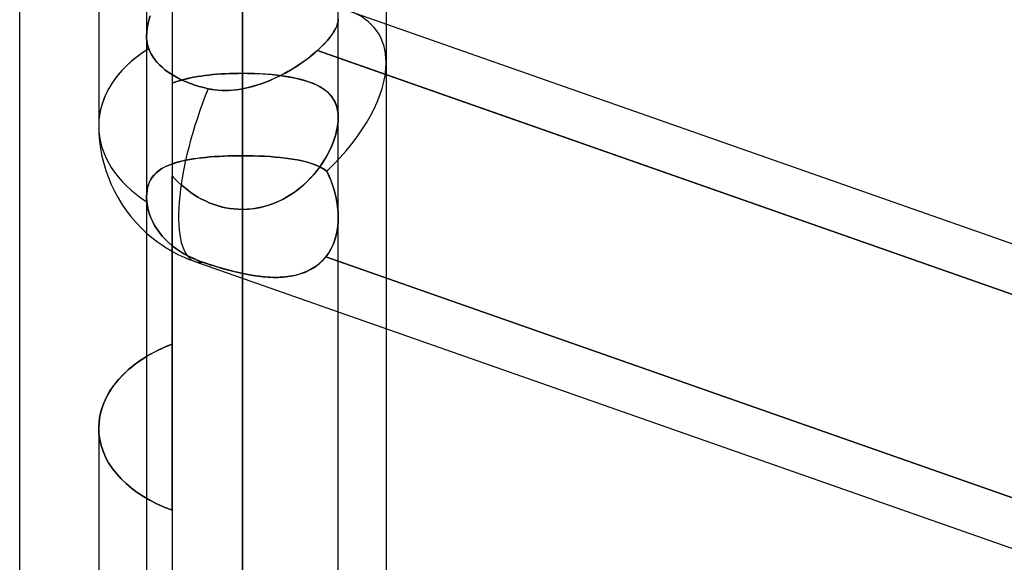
# Model space of a CAD drawing. Header units: millimetres. Extents: x -54 to 130, y -185 to 185.
# Tile 29 of 78: x 23.17 to 29.7, y -35.18 to -31.58. Entities that reach past the tile are written whole.
import ezdxf

# ---------------------------------------------------------------- set-up
doc = ezdxf.new("R2010")
doc.units = ezdxf.units.MM
doc.layers.add('MAIN-1', color=7, linetype='Continuous')
doc.layers.add('MAIN-2', color=7, linetype='Continuous')

msp = doc.modelspace()

# ---------------------------------------------------------------- linework, layer by layer
at = {"layer": 'MAIN-1'}
for p, q in [((24.0125, 0), (24.0125, -96.053)), ((25.2825, -96.053), (25.2825, 0)), ((23.1713, -45.72), (23.1713, 0)), ((24.6475, -96.649), (24.6475, 0)), ((25.6, -26.195), (25.6, -31.6087)), ((23.695, -30.2452), (23.695, -32.284)), ((25.357, -31.5235), (36.8125, -35.542)), ((25.2825, -31.8333), (36.8125, -35.8779)), ((24.6475, -35.1758), (24.6475, -32.4817)), ((25.2825, -33.5162), (36.8125, -37.5608)), ((25.6, -33.6276), (25.6, -35.6499)), ((23.9285, -33.8692), (23.8901, -33.9011)), ((23.9692, -33.8396), (23.9285, -33.8692)), ((24.0125, -33.8118), (23.9692, -33.8396)), ((23.8542, -33.935), (23.8214, -33.9705)), ((23.8901, -33.9011), (23.8542, -33.935)), ((23.8214, -33.9705), (23.7919, -34.0076)), ((23.7661, -34.046), (23.7443, -34.0853)), ((23.7919, -34.0076), (23.7661, -34.046)), ((23.7265, -34.1254), (23.7127, -34.1659)), ((23.7443, -34.0853), (23.7265, -34.1254)), ((23.7127, -34.1659), (23.7028, -34.2064)), ((23.697, -34.2466), (23.695, -34.2863)), ((23.7028, -34.2064), (23.697, -34.2466)), ((23.695, -34.2863), (23.695, -36.3251))]:
    msp.add_line(p, q, dxfattribs=at)
msp.add_arc((24.6475, -32.284), 0.9525, 179.99996, 228.18974, dxfattribs=at)
msp.add_ellipse((24.6475, -32.284), major_axis=(-0.9525, 0), ratio=0.707107, start_param=-0.84107, end_param=0, dxfattribs=at)
at = {"layer": 'MAIN-2'}
for p, q in [((24.6475, 0), (24.6475, -95.8098)), ((24.6475, 0), (24.6475, -96.649)), ((24.6475, 0), (24.6475, -32.0385)), ((24.6475, -32.4817), (24.6475, 0)), ((24.6475, -32.0385), (24.6475, 0)), ((24.6475, -28.8864), (24.6475, -32.4817)), ((24.6475, -32.4817), (24.6475, -28.8864)), ((24.1812, -30.8639), (24.1812, -33.7304)), ((24.6475, -30.8533), (24.6475, -31.9357)), ((24.6475, -31.9357), (24.6475, -30.8533)), ((24.0203, -31.6134), (24.0264, -31.5863)), ((24.0271, -31.5836), (24.0207, -31.6114)), ((24.0264, -31.5863), (24.034, -31.5587)), ((24.0351, -31.5553), (24.0271, -31.5836)), ((24.6475, -35.1758), (24.6475, -31.5805)), ((24.6475, -31.5805), (24.6475, -35.1758)), ((25.2814, -31.5901), (25.2825, -31.5749)), ((25.2825, -31.5751), (25.2814, -31.5903)), ((24.0133, -31.665), (24.016, -31.6397)), ((24.0161, -31.6384), (24.0134, -31.6643)), ((24.016, -31.6397), (24.0203, -31.6134)), ((24.0207, -31.6114), (24.0161, -31.6384)), ((25.2541, -31.6598), (25.2645, -31.6411)), ((25.2644, -31.6413), (25.2541, -31.6599)), ((25.2724, -31.6234), (25.2644, -31.6413)), ((25.2645, -31.6411), (25.2725, -31.6231)), ((25.278, -31.6064), (25.2724, -31.6234)), ((25.2725, -31.6231), (25.2781, -31.6061)), ((25.2814, -31.5903), (25.278, -31.6064)), ((25.2781, -31.6061), (25.2814, -31.5901)), ((25.6, -31.6087), (25.6, -31.8663)), ((24.0134, -31.6643), (24.0125, -31.6891)), ((24.0125, -31.6892), (24.0133, -31.665)), ((24.0125, -31.6891), (24.0129, -31.7044)), ((24.0129, -31.7045), (24.0125, -31.6892)), ((24.0129, -31.7044), (24.014, -31.7193)), ((24.014, -31.7193), (24.0129, -31.7045)), ((25.2264, -31.6995), (25.209, -31.7203)), ((25.2093, -31.7201), (25.2265, -31.6993)), ((25.2414, -31.6793), (25.2264, -31.6995)), ((25.2265, -31.6993), (25.2415, -31.6792)), ((25.2541, -31.6599), (25.2414, -31.6793)), ((25.2415, -31.6792), (25.2541, -31.6598)), ((24.014, -31.7193), (24.0159, -31.7337)), ((24.0159, -31.7337), (24.014, -31.7193)), ((24.0159, -31.7337), (24.0187, -31.7475)), ((24.0186, -31.7475), (24.0159, -31.7337)), ((24.0221, -31.7608), (24.0186, -31.7475)), ((24.0187, -31.7475), (24.0221, -31.7608)), ((24.0221, -31.7608), (24.0263, -31.7734)), ((24.0263, -31.7734), (24.0221, -31.7608)), ((24.0263, -31.7734), (24.0344, -31.7923)), ((24.0343, -31.7923), (24.0263, -31.7734)), ((25.168, -31.7631), (25.1445, -31.7849)), ((25.1445, -31.7849), (25.1681, -31.7631)), ((25.1896, -31.7416), (25.168, -31.7631)), ((25.1681, -31.7631), (25.1898, -31.7414)), ((25.209, -31.7203), (25.1896, -31.7416)), ((25.1898, -31.7414), (25.2093, -31.7201)), ((24.044, -31.8107), (24.0343, -31.7923)), ((24.0344, -31.7923), (24.044, -31.8107)), ((24.044, -31.8107), (24.0549, -31.8284)), ((24.0549, -31.8284), (24.044, -31.8107)), ((24.0549, -31.8284), (24.067, -31.8451)), ((24.067, -31.8451), (24.0549, -31.8284)), ((24.067, -31.8451), (24.0811, -31.862)), ((24.0811, -31.862), (24.067, -31.8451)), ((25.0786, -31.8388), (25.0544, -31.8565)), ((25.0599, -31.8525), (25.0826, -31.8358)), ((25.1018, -31.8208), (25.0786, -31.8388)), ((25.0826, -31.8358), (25.1043, -31.8189)), ((25.1238, -31.8028), (25.1018, -31.8208)), ((25.1043, -31.8189), (25.1249, -31.8019)), ((25.1445, -31.7849), (25.1238, -31.8028)), ((25.1249, -31.8019), (25.1445, -31.7849)), ((36.8358, -35.8861), (25.1445, -31.7849)), ((25.1445, -31.7849), (25.2825, -31.8333)), ((24.0811, -31.862), (24.0971, -31.879)), ((24.0971, -31.879), (24.0811, -31.862)), ((24.0971, -31.879), (24.1149, -31.8957)), ((24.1149, -31.8957), (24.0971, -31.879)), ((24.1149, -31.8957), (24.1343, -31.9118)), ((24.1343, -31.9118), (24.1149, -31.8957)), ((24.1343, -31.9118), (24.1551, -31.9273)), ((24.1551, -31.9273), (24.1343, -31.9118)), ((24.9767, -31.9074), (24.9492, -31.9234)), ((24.961, -31.9167), (24.9868, -31.9013)), ((25.0034, -31.8908), (24.9767, -31.9074)), ((24.9868, -31.9013), (25.0119, -31.8854)), ((25.0294, -31.8738), (25.0034, -31.8908)), ((25.0119, -31.8854), (25.0363, -31.8691)), ((25.0544, -31.8565), (25.0294, -31.8738)), ((25.0363, -31.8691), (25.0599, -31.8525)), ((25.6, -31.8663), (25.6, -33.6276)), ((24.1551, -31.9273), (24.1767, -31.9417)), ((24.1767, -31.9417), (24.1551, -31.9273)), ((24.1767, -31.9417), (24.1989, -31.9551)), ((24.1989, -31.9551), (24.1767, -31.9417)), ((24.1989, -31.9551), (24.2223, -31.9678)), ((24.2223, -31.9678), (24.1989, -31.9551)), ((24.2223, -31.9678), (24.2476, -31.9803)), ((24.2476, -31.9803), (24.2223, -31.9678)), ((24.2384, -31.9823), (24.2592, -31.9766)), ((24.2597, -31.9765), (24.2389, -31.9822)), ((24.2476, -31.9803), (24.2746, -31.9922)), ((24.2746, -31.9922), (24.2476, -31.9803)), ((24.2592, -31.9766), (24.2807, -31.9713)), ((24.2812, -31.9712), (24.2597, -31.9765)), ((24.2807, -31.9713), (24.303, -31.9663)), ((24.3035, -31.9662), (24.2812, -31.9712)), ((24.303, -31.9663), (24.3261, -31.9618)), ((24.3265, -31.9617), (24.3035, -31.9662)), ((24.3261, -31.9618), (24.3498, -31.9576)), ((24.3503, -31.9575), (24.3265, -31.9617)), ((24.3498, -31.9576), (24.3743, -31.9538)), ((24.3748, -31.9537), (24.3503, -31.9575)), ((24.3743, -31.9538), (24.3995, -31.9504)), ((24.3999, -31.9503), (24.3748, -31.9537)), ((24.3995, -31.9504), (24.4253, -31.9473)), ((24.4257, -31.9473), (24.3999, -31.9503)), ((24.4253, -31.9473), (24.4518, -31.9446)), ((24.4521, -31.9445), (24.4257, -31.9473)), ((24.4518, -31.9446), (24.4788, -31.9422)), ((24.4791, -31.9422), (24.4521, -31.9445)), ((24.4788, -31.9422), (24.5061, -31.9402)), ((24.5064, -31.9402), (24.4791, -31.9422)), ((24.5061, -31.9402), (24.5338, -31.9386)), ((24.5341, -31.9386), (24.5064, -31.9402)), ((24.5338, -31.9386), (24.5618, -31.9373)), ((24.5621, -31.9373), (24.5341, -31.9386)), ((24.5618, -31.9373), (24.5901, -31.9364)), ((24.5903, -31.9364), (24.5621, -31.9373)), ((24.5901, -31.9364), (24.6187, -31.9359)), ((24.6188, -31.9359), (24.5903, -31.9364)), ((24.6187, -31.9359), (24.6475, -31.9357)), ((24.6475, -31.9357), (24.6188, -31.9359)), ((24.6475, -41.529), (24.6475, -31.9357)), ((24.687, -31.936), (24.6475, -31.9357)), ((24.6475, -31.9357), (24.6812, -31.9359)), ((24.6812, -31.9359), (24.7147, -31.9367)), ((24.7261, -31.937), (24.687, -31.936)), ((24.7147, -31.9367), (24.7478, -31.9379)), ((24.7646, -31.9388), (24.7261, -31.937)), ((24.7478, -31.9379), (24.7805, -31.9397)), ((24.8025, -31.9411), (24.7646, -31.9388)), ((24.7805, -31.9397), (24.8128, -31.9419)), ((24.8397, -31.9442), (24.8025, -31.9411)), ((24.8128, -31.9419), (24.8445, -31.9447)), ((24.8239, -31.985), (24.8522, -31.9727)), ((24.863, -31.9678), (24.8332, -31.9811)), ((24.876, -31.948), (24.8397, -31.9442)), ((24.8445, -31.9447), (24.8755, -31.948)), ((24.8522, -31.9727), (24.8802, -31.9597)), ((24.8923, -31.9537), (24.863, -31.9678)), ((24.8755, -31.948), (24.9056, -31.9517)), ((24.9111, -31.9524), (24.876, -31.948)), ((24.8802, -31.9597), (24.9076, -31.946)), ((24.9211, -31.9389), (24.8923, -31.9537)), ((24.9056, -31.9517), (24.9348, -31.9559)), ((24.9076, -31.946), (24.9346, -31.9316)), ((24.9449, -31.9576), (24.9111, -31.9524)), ((24.9492, -31.9234), (24.9211, -31.9389)), ((24.9346, -31.9316), (24.961, -31.9167)), ((24.9348, -31.9559), (24.963, -31.9607)), ((24.9774, -31.9634), (24.9449, -31.9576)), ((24.963, -31.9607), (24.9902, -31.966)), ((25.0085, -31.9699), (24.9774, -31.9634)), ((24.9902, -31.966), (25.0165, -31.9718)), ((25.0382, -31.9772), (25.0085, -31.9699)), ((25.0165, -31.9718), (25.0416, -31.9781)), ((25.0663, -31.9853), (25.0382, -31.9772)), ((25.0416, -31.9781), (25.0657, -31.9851)), ((24.1996, -31.995), (24.1812, -32.002)), ((24.1812, -32.002), (24.1994, -31.995)), ((24.1812, -32.002), (24.1812, -41.7329)), ((24.1994, -31.995), (24.2185, -31.9885)), ((24.2189, -31.9884), (24.1996, -31.995)), ((24.2185, -31.9885), (24.2384, -31.9823)), ((24.2389, -31.9822), (24.2189, -31.9884)), ((24.2746, -31.9922), (24.3029, -32.0033)), ((24.3029, -32.0033), (24.2746, -31.9922)), ((24.3029, -32.0033), (24.3322, -32.0136)), ((24.3322, -32.0136), (24.3029, -32.0033)), ((24.3322, -32.0136), (24.3619, -32.0227)), ((24.3619, -32.0227), (24.3322, -32.0136)), ((24.3619, -32.0227), (24.3915, -32.0308)), ((24.3915, -32.0308), (24.3619, -32.0227)), ((24.3915, -32.0308), (24.421, -32.0378)), ((24.421, -32.0378), (24.3915, -32.0308)), ((24.421, -32.0378), (24.4431, -32.0421)), ((24.4411, -32.0418), (24.421, -32.0378)), ((24.4614, -32.0449), (24.4411, -32.0418)), ((24.4431, -32.0421), (24.4653, -32.0454)), ((24.4818, -32.0472), (24.4614, -32.0449)), ((24.4653, -32.0454), (24.4877, -32.0477)), ((24.5787, -32.0476), (24.6016, -32.0454)), ((24.606, -32.0449), (24.5852, -32.0471)), ((24.6016, -32.0454), (24.6246, -32.0423)), ((24.6267, -32.042), (24.606, -32.0449)), ((24.6246, -32.0423), (24.6475, -32.0385)), ((24.6475, -32.0385), (24.6267, -32.042)), ((24.679, -32.032), (24.6475, -32.0385)), ((24.6475, -32.0385), (24.6774, -32.0323)), ((24.6774, -32.0323), (24.7072, -32.025)), ((24.7104, -32.0241), (24.679, -32.032)), ((24.7072, -32.025), (24.7368, -32.0165)), ((24.7415, -32.015), (24.7104, -32.0241)), ((24.7368, -32.0165), (24.7661, -32.0069)), ((24.7724, -32.0047), (24.7415, -32.015)), ((24.7661, -32.0069), (24.7952, -31.9964)), ((24.803, -31.9934), (24.7724, -32.0047)), ((24.7952, -31.9964), (24.8239, -31.985)), ((24.8332, -31.9811), (24.803, -31.9934)), ((25.0657, -31.9851), (25.0888, -31.9926)), ((25.0929, -31.9941), (25.0663, -31.9853)), ((25.0888, -31.9926), (25.1106, -32.0008)), ((25.1179, -32.0037), (25.0929, -31.9941)), ((25.1106, -32.0008), (25.1314, -32.0096)), ((25.1411, -32.0142), (25.1179, -32.0037)), ((25.1314, -32.0096), (25.1509, -32.0191)), ((25.1627, -32.0256), (25.1411, -32.0142)), ((25.1509, -32.0191), (25.1692, -32.0294)), ((25.1826, -32.0379), (25.1627, -32.0256)), ((25.1692, -32.0294), (25.1863, -32.0404)), ((25.2007, -32.0512), (25.1826, -32.0379)), ((25.1863, -32.0404), (25.2021, -32.0522)), ((24.5024, -32.0487), (24.4818, -32.0472)), ((24.4877, -32.0477), (24.5103, -32.0491)), ((24.523, -32.0494), (24.5024, -32.0487)), ((24.5103, -32.0491), (24.533, -32.0495)), ((24.5437, -32.0494), (24.523, -32.0494)), ((24.533, -32.0495), (24.5558, -32.049)), ((24.5644, -32.0486), (24.5437, -32.0494)), ((24.5558, -32.049), (24.5787, -32.0476)), ((24.5852, -32.0471), (24.5644, -32.0486)), ((25.2171, -32.0655), (25.2007, -32.0512)), ((25.2021, -32.0522), (25.2166, -32.065)), ((25.2166, -32.065), (25.2299, -32.0788)), ((25.2318, -32.081), (25.2171, -32.0655)), ((25.2299, -32.0788), (25.2418, -32.0936)), ((25.2448, -32.0979), (25.2318, -32.081)), ((25.2418, -32.0936), (25.2523, -32.1096)), ((25.256, -32.1161), (25.2448, -32.0979)), ((25.2523, -32.1096), (25.2614, -32.1267)), ((25.2654, -32.1359), (25.256, -32.1161)), ((25.2614, -32.1267), (25.2689, -32.145)), ((25.2728, -32.1573), (25.2654, -32.1359)), ((25.2689, -32.145), (25.2748, -32.1646)), ((25.2782, -32.1802), (25.2728, -32.1573)), ((25.2748, -32.1646), (25.2791, -32.1854)), ((25.2815, -32.2046), (25.2782, -32.1802)), ((25.2791, -32.1854), (25.2817, -32.2073)), ((25.2814, -32.2576), (25.2825, -32.2303)), ((25.2825, -32.2303), (25.2815, -32.2046)), ((25.2825, -32.2303), (25.2816, -32.2545)), ((25.2817, -32.2073), (25.2825, -32.2303)), ((25.2744, -32.3063), (25.2682, -32.3333)), ((25.2723, -32.3164), (25.278, -32.2864)), ((25.2789, -32.2799), (25.2744, -32.3063)), ((25.278, -32.2864), (25.2814, -32.2576)), ((25.2816, -32.2545), (25.2789, -32.2799)), ((25.2603, -32.3608), (25.2507, -32.3886)), ((25.2544, -32.3782), (25.2644, -32.3471)), ((25.2682, -32.3333), (25.2603, -32.3608)), ((25.2644, -32.3471), (25.2723, -32.3164)), ((25.2395, -32.4166), (25.2267, -32.4447)), ((25.2284, -32.4412), (25.2424, -32.4096)), ((25.2507, -32.3886), (25.2395, -32.4166)), ((25.2424, -32.4096), (25.2544, -32.3782)), ((24.3476, -32.4993), (24.321, -32.5032)), ((24.325, -32.5026), (24.3513, -32.4988)), ((24.3751, -32.4959), (24.3476, -32.4993)), ((24.3513, -32.4988), (24.3783, -32.4955)), ((24.4032, -32.4929), (24.3751, -32.4959)), ((24.3783, -32.4955), (24.4062, -32.4926)), ((24.4322, -32.4902), (24.4032, -32.4929)), ((24.4062, -32.4926), (24.4348, -32.49)), ((24.4618, -32.4879), (24.4322, -32.4902)), ((24.4348, -32.49), (24.464, -32.4878)), ((24.492, -32.486), (24.4618, -32.4879)), ((24.464, -32.4878), (24.4936, -32.4859)), ((24.5225, -32.4844), (24.492, -32.486)), ((24.4936, -32.4859), (24.5237, -32.4844)), ((24.5534, -32.4832), (24.5225, -32.4844)), ((24.5237, -32.4844), (24.5542, -32.4832)), ((24.5845, -32.4824), (24.5534, -32.4832)), ((24.5542, -32.4832), (24.585, -32.4824)), ((24.6159, -32.4819), (24.5845, -32.4824)), ((24.585, -32.4824), (24.6161, -32.4819)), ((24.6475, -32.4817), (24.6159, -32.4819)), ((24.6161, -32.4819), (24.6475, -32.4817)), ((24.6475, -32.4817), (24.6848, -32.4819)), ((24.6475, -35.1758), (24.6475, -32.4817)), ((24.6475, -32.4817), (24.6475, -35.1758)), ((24.6849, -32.482), (24.6475, -32.4817)), ((24.6848, -32.4819), (24.7219, -32.4827)), ((24.7219, -32.4827), (24.6849, -32.482)), ((24.7219, -32.4827), (24.7586, -32.4839)), ((24.7584, -32.4838), (24.7219, -32.4827)), ((24.7945, -32.4855), (24.7584, -32.4838)), ((24.7586, -32.4839), (24.7948, -32.4855)), ((24.8299, -32.4877), (24.7945, -32.4855)), ((24.7948, -32.4855), (24.8305, -32.4877)), ((24.8646, -32.4904), (24.8299, -32.4877)), ((24.8305, -32.4877), (24.8656, -32.4904)), ((24.8985, -32.4935), (24.8646, -32.4904)), ((24.8656, -32.4904), (24.8996, -32.4937)), ((24.9313, -32.4973), (24.8985, -32.4935)), ((24.8996, -32.4937), (24.9326, -32.4974)), ((24.963, -32.5015), (24.9313, -32.4973)), ((24.9326, -32.4974), (24.9645, -32.5018)), ((24.9935, -32.5064), (24.963, -32.5015)), ((24.9645, -32.5018), (24.9952, -32.5067)), ((25.1967, -32.5004), (25.1796, -32.5278)), ((25.1946, -32.5039), (25.2125, -32.4726)), ((25.2125, -32.4727), (25.1967, -32.5004)), ((25.2125, -32.4726), (25.2284, -32.4412)), ((25.2267, -32.4447), (25.2125, -32.4727)), ((24.098, -32.5774), (24.1134, -32.5673)), ((24.1261, -32.5602), (24.11, -32.5695)), ((24.1134, -32.5673), (24.13, -32.5581)), ((24.1433, -32.5516), (24.1261, -32.5602)), ((24.13, -32.5581), (24.1477, -32.5496)), ((24.1617, -32.5436), (24.1433, -32.5516)), ((24.1477, -32.5496), (24.1664, -32.5418)), ((24.1812, -32.5363), (24.1617, -32.5436)), ((24.1664, -32.5418), (24.1861, -32.5346)), ((24.2019, -32.5295), (24.1812, -32.5363)), ((24.1861, -32.5346), (24.2069, -32.528)), ((24.2236, -32.5232), (24.2019, -32.5295)), ((24.2069, -32.528), (24.2286, -32.5219)), ((24.2465, -32.5175), (24.2236, -32.5232)), ((24.2286, -32.5219), (24.2514, -32.5164)), ((24.2704, -32.5123), (24.2465, -32.5175)), ((24.2514, -32.5164), (24.275, -32.5113)), ((24.2953, -32.5075), (24.2704, -32.5123)), ((24.275, -32.5113), (24.2995, -32.5067)), ((24.321, -32.5032), (24.2953, -32.5075)), ((24.2995, -32.5067), (24.325, -32.5026)), ((25.0227, -32.5119), (24.9935, -32.5064)), ((24.9952, -32.5067), (25.0247, -32.5123)), ((25.0507, -32.518), (25.0227, -32.5119)), ((25.0247, -32.5123), (25.0529, -32.5186)), ((25.0773, -32.5249), (25.0507, -32.518)), ((25.0529, -32.5186), (25.0795, -32.5255)), ((25.1025, -32.5325), (25.0773, -32.5249)), ((25.0795, -32.5255), (25.1047, -32.5332)), ((25.1263, -32.5409), (25.1025, -32.5325)), ((25.1047, -32.5332), (25.1282, -32.5416)), ((25.1487, -32.5502), (25.1263, -32.5409)), ((25.1282, -32.5416), (25.1502, -32.5509)), ((25.1296, -32.5955), (25.1532, -32.5656)), ((25.1611, -32.5548), (25.1413, -32.5811)), ((25.1695, -32.5605), (25.1487, -32.5502)), ((25.1502, -32.5509), (25.1706, -32.5611)), ((25.1532, -32.5656), (25.1749, -32.535)), ((25.1796, -32.5278), (25.1611, -32.5548)), ((25.1887, -32.5718), (25.1695, -32.5605)), ((25.1706, -32.5611), (25.1893, -32.5722)), ((25.1749, -32.535), (25.1946, -32.5039)), ((24.0471, -32.6279), (24.0381, -32.6424)), ((24.0389, -32.6409), (24.0482, -32.6263)), ((24.0573, -32.6144), (24.0471, -32.6279)), ((24.0482, -32.6263), (24.0588, -32.6126)), ((24.0688, -32.6018), (24.0573, -32.6144)), ((24.0588, -32.6126), (24.0707, -32.5999)), ((24.0814, -32.5902), (24.0688, -32.6018)), ((24.0707, -32.5999), (24.0837, -32.5882)), ((24.0951, -32.5794), (24.0814, -32.5902)), ((24.0837, -32.5882), (24.098, -32.5774)), ((24.11, -32.5695), (24.0951, -32.5794)), ((24.1998, -32.6342), (24.1812, -32.614)), ((24.1812, -32.614), (24.1999, -32.6343)), ((24.1812, -34.8314), (24.1812, -32.614)), ((25.0978, -32.6314), (25.0743, -32.6553)), ((25.0769, -32.6528), (25.1041, -32.6247)), ((25.1202, -32.6067), (25.0978, -32.6314)), ((25.1041, -32.6247), (25.1296, -32.5955)), ((25.1413, -32.5811), (25.1202, -32.6067)), ((25.2064, -32.5843), (25.1887, -32.5718)), ((25.1893, -32.5722), (25.2064, -32.5843)), ((25.2064, -32.5843), (25.2216, -32.6165)), ((25.2215, -32.6161), (25.2064, -32.5843)), ((25.2351, -32.6488), (25.2215, -32.6161)), ((25.2216, -32.6165), (25.2353, -32.6495)), ((24.0189, -32.6927), (24.0154, -32.7116)), ((24.0155, -32.711), (24.0192, -32.6917)), ((24.024, -32.6748), (24.0189, -32.6927)), ((24.0192, -32.6917), (24.0244, -32.6736)), ((24.0304, -32.6581), (24.024, -32.6748)), ((24.0244, -32.6736), (24.031, -32.6567)), ((24.0381, -32.6424), (24.0304, -32.6581)), ((24.031, -32.6567), (24.0389, -32.6409)), ((24.2192, -32.6538), (24.1998, -32.6342)), ((24.1999, -32.6343), (24.2194, -32.654)), ((24.2395, -32.6728), (24.2192, -32.6538)), ((24.2194, -32.654), (24.2397, -32.673)), ((24.2606, -32.6912), (24.2395, -32.6728)), ((24.2397, -32.673), (24.2607, -32.6912)), ((24.2825, -32.7086), (24.2606, -32.6912)), ((24.2607, -32.6912), (24.2825, -32.7086)), ((25.0172, -32.705), (25.0478, -32.6797)), ((25.0496, -32.6781), (25.0238, -32.6997)), ((25.0478, -32.6797), (25.0769, -32.6528)), ((25.0743, -32.6553), (25.0496, -32.6781)), ((25.2471, -32.6823), (25.2351, -32.6488)), ((25.2353, -32.6495), (25.2475, -32.6832)), ((25.2576, -32.7164), (25.2471, -32.6823)), ((25.2475, -32.6832), (25.2579, -32.7176)), ((24.0125, -32.7521), (24.0132, -32.7311)), ((24.0132, -32.7314), (24.0125, -32.7522)), ((24.0125, -32.7578), (24.0125, -32.7521)), ((24.0125, -32.7522), (24.0125, -32.7578)), ((24.0127, -32.7636), (24.0125, -32.7578)), ((24.0125, -32.7578), (24.0127, -32.7636)), ((24.0132, -32.7311), (24.0155, -32.711)), ((24.0154, -32.7116), (24.0132, -32.7314)), ((24.3051, -32.7252), (24.2825, -32.7086)), ((24.2825, -32.7086), (24.305, -32.7251)), ((24.305, -32.7251), (24.3283, -32.7408)), ((24.3284, -32.7409), (24.3051, -32.7252)), ((24.3283, -32.7408), (24.3522, -32.7554)), ((24.3524, -32.7555), (24.3284, -32.7409)), ((24.3522, -32.7554), (24.3768, -32.769)), ((24.377, -32.7692), (24.3524, -32.7555)), ((24.9401, -32.757), (24.9102, -32.7732)), ((24.9167, -32.7698), (24.9516, -32.7502)), ((24.969, -32.7393), (24.9401, -32.757)), ((24.9516, -32.7502), (24.9851, -32.7286)), ((24.9969, -32.7202), (24.969, -32.7393)), ((24.9851, -32.7286), (25.0172, -32.705)), ((25.0238, -32.6997), (24.9969, -32.7202)), ((25.2663, -32.751), (25.2576, -32.7164)), ((25.2579, -32.7176), (25.2666, -32.7523)), ((25.2733, -32.7859), (25.2663, -32.751)), ((25.2666, -32.7523), (25.2735, -32.7871)), ((24.0129, -32.7694), (24.0127, -32.7636)), ((24.0127, -32.7636), (24.0129, -32.7694)), ((24.0133, -32.7752), (24.0129, -32.7694)), ((24.0129, -32.7694), (24.0133, -32.7752)), ((24.0137, -32.7812), (24.0133, -32.7752)), ((24.0133, -32.7752), (24.0137, -32.7812)), ((24.0143, -32.7872), (24.0137, -32.7812)), ((24.0137, -32.7812), (24.0143, -32.7872)), ((24.0143, -32.7872), (24.018, -32.8141)), ((24.018, -32.8141), (24.0143, -32.7872)), ((24.018, -32.8141), (24.0237, -32.8412)), ((24.0237, -32.8412), (24.018, -32.8141)), ((24.3768, -32.769), (24.402, -32.7816)), ((24.4022, -32.7817), (24.377, -32.7692)), ((24.402, -32.7816), (24.4277, -32.793)), ((24.428, -32.7931), (24.4022, -32.7817)), ((24.4277, -32.793), (24.454, -32.8032)), ((24.4544, -32.8033), (24.428, -32.7931)), ((24.454, -32.8032), (24.4807, -32.8121)), ((24.4811, -32.8122), (24.4544, -32.8033)), ((24.4807, -32.8121), (24.5078, -32.8197)), ((24.5082, -32.8198), (24.4811, -32.8122)), ((24.5078, -32.8197), (24.5354, -32.826)), ((24.5356, -32.8261), (24.5082, -32.8198)), ((24.5354, -32.826), (24.5632, -32.831)), ((24.5632, -32.831), (24.5356, -32.8261)), ((24.7493, -32.828), (24.7156, -32.8332)), ((24.7274, -32.8316), (24.7667, -32.8246)), ((24.7827, -32.8208), (24.7493, -32.828)), ((24.7667, -32.8246), (24.8054, -32.8147)), ((24.8156, -32.8117), (24.7827, -32.8208)), ((24.8054, -32.8147), (24.8434, -32.8023)), ((24.8478, -32.8006), (24.8156, -32.8117)), ((24.8434, -32.8023), (24.8807, -32.7872)), ((24.8794, -32.7878), (24.8478, -32.8006)), ((24.9102, -32.7732), (24.8794, -32.7878)), ((24.8807, -32.7872), (24.9167, -32.7698)), ((25.2783, -32.821), (25.2733, -32.7859)), ((25.2735, -32.7871), (25.2785, -32.8219)), ((25.2814, -32.856), (25.2783, -32.821)), ((25.2785, -32.8219), (25.2815, -32.8565)), ((24.0237, -32.8412), (24.0316, -32.8681)), ((24.0316, -32.8681), (24.0237, -32.8412)), ((24.0316, -32.8681), (24.0414, -32.8943)), ((24.0414, -32.8943), (24.0316, -32.8681)), ((24.5911, -32.8345), (24.5632, -32.831)), ((24.5632, -32.831), (24.5911, -32.8345)), ((24.6192, -32.8367), (24.5911, -32.8345)), ((24.5911, -32.8345), (24.6193, -32.8367)), ((24.6475, -32.8374), (24.6192, -32.8367)), ((24.6193, -32.8367), (24.6475, -32.8374)), ((24.6475, -32.8374), (24.6876, -32.8359)), ((24.6817, -32.8363), (24.6475, -32.8374)), ((24.6475, -32.8374), (24.6475, -42.799)), ((24.6475, -32.8374), (24.6475, -36.4423)), ((24.6475, -36.4423), (24.6475, -32.8374)), ((24.7156, -32.8332), (24.6817, -32.8363)), ((24.6876, -32.8359), (24.7274, -32.8316)), ((25.2813, -32.9276), (25.2825, -32.8907)), ((25.2825, -32.8908), (25.2813, -32.9277)), ((25.2825, -32.8907), (25.2814, -32.856)), ((25.2815, -32.8565), (25.2825, -32.8908)), ((25.2825, -35.6622), (25.2825, -32.891)), ((24.0414, -32.8943), (24.0527, -32.9194)), ((24.0527, -32.9194), (24.0414, -32.8943)), ((24.0527, -32.9194), (24.0655, -32.9431)), ((24.0655, -32.9431), (24.0527, -32.9194)), ((24.0655, -32.9431), (24.0802, -32.9669)), ((24.0802, -32.9669), (24.0655, -32.9431)), ((25.2813, -32.9277), (25.2775, -32.9639)), ((25.2776, -32.9637), (25.2813, -32.9276)), ((24.0802, -32.9669), (24.0972, -32.9906)), ((24.0972, -32.9906), (24.0802, -32.9669)), ((24.0972, -32.9906), (24.1162, -33.014)), ((24.1162, -33.014), (24.0972, -32.9906)), ((24.1162, -33.014), (24.1371, -33.0366)), ((24.1371, -33.0366), (24.1162, -33.014)), ((25.2623, -33.0329), (25.2713, -32.9988)), ((25.2712, -32.999), (25.2624, -33.0328)), ((25.2775, -32.9639), (25.2712, -32.999)), ((25.2713, -32.9988), (25.2776, -32.9637)), ((24.1371, -33.0366), (24.1594, -33.0579)), ((24.1594, -33.0579), (24.1371, -33.0366)), ((24.1594, -33.0579), (24.1827, -33.0779)), ((24.1827, -33.0779), (24.1594, -33.0579)), ((24.1827, -33.0779), (24.2065, -33.0961)), ((24.2065, -33.0961), (24.1827, -33.0779)), ((25.2367, -33.0961), (25.2508, -33.0654)), ((25.2509, -33.0651), (25.2368, -33.0958)), ((25.2508, -33.0654), (25.2623, -33.0329)), ((25.2624, -33.0328), (25.2509, -33.0651)), ((24.2065, -33.0961), (24.2322, -33.1137)), ((24.2322, -33.1137), (24.2065, -33.0961)), ((24.2322, -33.1137), (24.26, -33.1308)), ((24.26, -33.1308), (24.2322, -33.1137)), ((24.26, -33.1308), (24.2895, -33.1469)), ((24.2895, -33.1469), (24.26, -33.1308)), ((24.2895, -33.1469), (24.3203, -33.1618)), ((24.3203, -33.1617), (24.2895, -33.1469)), ((25.2008, -33.1516), (25.181, -33.1742)), ((25.182, -33.1732), (25.2008, -33.1516)), ((25.22, -33.1247), (25.2008, -33.1516)), ((25.2008, -33.1516), (25.22, -33.1248)), ((25.2008, -33.1516), (36.866, -37.2437)), ((36.866, -37.2437), (25.2008, -33.1516)), ((25.2368, -33.0958), (25.22, -33.1247)), ((25.22, -33.1248), (25.2367, -33.0961)), ((24.3519, -33.1751), (24.3203, -33.1617)), ((24.3203, -33.1618), (24.3519, -33.1751)), ((24.3322, -33.1828), (25.2825, -33.5162)), ((24.3519, -33.1751), (24.3836, -33.1868)), ((24.3836, -33.1868), (24.3519, -33.1751)), ((24.4066, -33.1946), (24.3836, -33.1868)), ((24.3836, -33.1868), (24.4091, -33.1954)), ((24.43, -33.2023), (24.4066, -33.1946)), ((24.4091, -33.1954), (24.4349, -33.2039)), ((24.4537, -33.2099), (24.43, -33.2023)), ((24.4349, -33.2039), (24.461, -33.2122)), ((24.4777, -33.2173), (24.4537, -33.2099)), ((24.461, -33.2122), (24.4873, -33.2202)), ((24.5018, -33.2245), (24.4777, -33.2173)), ((24.4873, -33.2202), (24.5138, -33.228)), ((25.1359, -33.2133), (25.1107, -33.2298)), ((25.1159, -33.2266), (25.1395, -33.2107)), ((25.1594, -33.1948), (25.1359, -33.2133)), ((25.1395, -33.2107), (25.1615, -33.1929)), ((25.181, -33.1742), (25.1594, -33.1948)), ((25.1615, -33.1929), (25.182, -33.1732)), ((24.526, -33.2315), (24.5018, -33.2245)), ((24.5138, -33.228), (24.5404, -33.2356)), ((24.5503, -33.2383), (24.526, -33.2315)), ((24.5404, -33.2356), (24.5671, -33.2427)), ((24.5746, -33.2447), (24.5503, -33.2383)), ((24.5671, -33.2427), (24.5939, -33.2496)), ((24.5989, -33.2508), (24.5746, -33.2447)), ((24.5939, -33.2496), (24.6207, -33.256)), ((24.6232, -33.2566), (24.5989, -33.2508)), ((24.6207, -33.256), (24.6475, -33.262)), ((24.6475, -33.262), (24.6232, -33.2566)), ((24.6475, -33.262), (24.6475, -36.1838)), ((24.6843, -33.2694), (24.6475, -33.262)), ((24.6475, -33.262), (24.6824, -33.269)), ((24.6475, -36.1838), (24.6475, -33.262)), ((24.6824, -33.269), (24.7171, -33.2751)), ((24.7208, -33.2757), (24.6843, -33.2694)), ((24.7171, -33.2751), (24.7515, -33.2801)), ((24.7571, -33.2808), (24.7208, -33.2757)), ((24.7515, -33.2801), (24.7856, -33.284)), ((24.793, -33.2846), (24.7571, -33.2808)), ((24.7856, -33.284), (24.8192, -33.2866)), ((24.8284, -33.2871), (24.793, -33.2846)), ((24.9311, -33.2849), (24.8976, -33.2873)), ((24.9169, -33.2861), (24.9482, -33.2829)), ((24.9637, -33.2807), (24.9311, -33.2849)), ((24.9482, -33.2829), (24.9787, -33.278)), ((24.9954, -33.2746), (24.9637, -33.2807)), ((24.9787, -33.278), (25.0083, -33.2714)), ((25.0261, -33.2665), (24.9954, -33.2746)), ((25.0083, -33.2714), (25.037, -33.263)), ((25.0556, -33.2564), (25.0261, -33.2665)), ((25.037, -33.263), (25.0647, -33.2527)), ((25.0838, -33.2442), (25.0556, -33.2564)), ((25.0647, -33.2527), (25.091, -33.2406)), ((25.1107, -33.2298), (25.0838, -33.2442)), ((25.091, -33.2406), (25.1159, -33.2266)), ((24.8192, -33.2866), (24.8524, -33.2879)), ((24.8633, -33.288), (24.8284, -33.2871)), ((24.8524, -33.2879), (24.8849, -33.2877)), ((24.8976, -33.2873), (24.8633, -33.288)), ((24.8849, -33.2877), (24.9169, -33.2861)), ((24.1267, -33.7529), (24.1812, -33.7304)), ((24.1812, -33.7304), (24.1511, -33.7425)), ((23.9808, -33.8318), (24.0261, -33.8038)), ((24.0383, -33.7969), (24.0125, -33.8118)), ((24.0261, -33.8038), (24.0748, -33.7775)), ((24.0651, -33.7824), (24.0383, -33.7969)), ((24.0929, -33.7685), (24.0651, -33.7824)), ((24.0748, -33.7775), (24.1267, -33.7529)), ((24.1216, -33.7552), (24.0929, -33.7685)), ((24.1511, -33.7425), (24.1216, -33.7552)), ((23.8986, -33.8936), (23.9386, -33.8615)), ((23.9386, -33.8615), (23.9808, -33.8318)), ((23.8272, -33.9639), (23.8614, -33.9278)), ((23.8614, -33.9278), (23.8986, -33.8936)), ((23.7694, -34.0406), (23.7964, -34.0016)), ((23.7964, -34.0016), (23.8272, -33.9639)), ((23.7466, -34.0808), (23.7694, -34.0406)), ((23.7135, -34.1631), (23.7279, -34.1217)), ((23.7279, -34.1217), (23.7466, -34.0808)), ((23.7032, -34.2045), (23.7135, -34.1631)), ((23.695, -34.2863), (23.697, -34.2457)), ((23.697, -34.2457), (23.7032, -34.2045)), ((23.6968, -34.3244), (23.695, -34.2863)), ((23.695, -34.2863), (23.6968, -34.3244)), ((23.7023, -34.363), (23.6968, -34.3244)), ((23.6968, -34.3244), (23.7023, -34.363)), ((23.7114, -34.4017), (23.7023, -34.363)), ((23.7023, -34.363), (23.7114, -34.4017)), ((23.7242, -34.4403), (23.7114, -34.4017)), ((23.7114, -34.4017), (23.7242, -34.4403)), ((23.7407, -34.4785), (23.7242, -34.4403)), ((23.7242, -34.4403), (23.7407, -34.4785)), ((23.7609, -34.5161), (23.7407, -34.4785)), ((23.7407, -34.4785), (23.7609, -34.5161)), ((23.7848, -34.5526), (23.7609, -34.5161)), ((23.7609, -34.5161), (23.7848, -34.5526)), ((23.8123, -34.5879), (23.7848, -34.5526)), ((23.7848, -34.5526), (23.8123, -34.5879)), ((23.8429, -34.6219), (23.8123, -34.5879)), ((23.8123, -34.5879), (23.8429, -34.6219)), ((23.8764, -34.6542), (23.8429, -34.6219)), ((23.8429, -34.6219), (23.8764, -34.6542)), ((23.9125, -34.6848), (23.8764, -34.6542)), ((23.8764, -34.6542), (23.9125, -34.6848)), ((23.9508, -34.7135), (23.9125, -34.6848)), ((23.9125, -34.6848), (23.9508, -34.7135)), ((23.9911, -34.74), (23.9508, -34.7135)), ((23.9508, -34.7135), (23.9911, -34.74)), ((24.0344, -34.7652), (23.9911, -34.74)), ((23.9911, -34.74), (24.0344, -34.7652)), ((24.0808, -34.789), (24.0344, -34.7652)), ((24.0344, -34.7652), (24.0808, -34.789)), ((24.1299, -34.8111), (24.0808, -34.789)), ((24.0808, -34.789), (24.1299, -34.8111)), ((24.1812, -34.8314), (24.1299, -34.8111)), ((24.1299, -34.8111), (24.1812, -34.8314)), ((24.1812, -34.8314), (24.1812, -45.72))]:
    msp.add_line(p, q, dxfattribs=at)
msp.add_arc((24.6475, -32.284), 0.9525, 228.18974, 250.67077, dxfattribs=at)
for major_axis, ratio, start_param, end_param in [((-0.8897, -0.6307), 0.539402, 2.776518, 3.510445), ((-0.8897, -0.6307), 0.539402, 2.776518, 3.510445), ((-0.9525, 0), 0.707107, -0.860405, 0), ((-0.9525, 0), 0.707107, -0.860405, -0.84107), ((-0.8897, -0.6307), 0.539402, 1.832586, 2.776518), ((-0.8897, -0.6307), 0.539402, 1.832586, 2.776518), ((0.3153, 0.8988), 0.314247, 1.404797, 3.141592), ((0.3153, 0.8988), 0.314247, 1.404797, 3.141592), ((-0.9525, 0), 0.707107, 0, 0.843565), ((-0.9525, 0), 0.707107, 0, 0.843565), ((0.3153, 0.8988), 0.314247, 3.141592, 3.146048), ((0.3153, 0.8988), 0.314247, 3.141592, 3.146048), ((0.3153, 0.8988), 0.314247, -3.137137, -2.97457), ((0.3153, 0.8988), 0.314247, -3.137137, -2.97457)]:
    msp.add_ellipse((24.6475, -32.284), major_axis=major_axis, ratio=ratio, start_param=start_param, end_param=end_param, dxfattribs=at)

doc.saveas('drawing.dxf')
